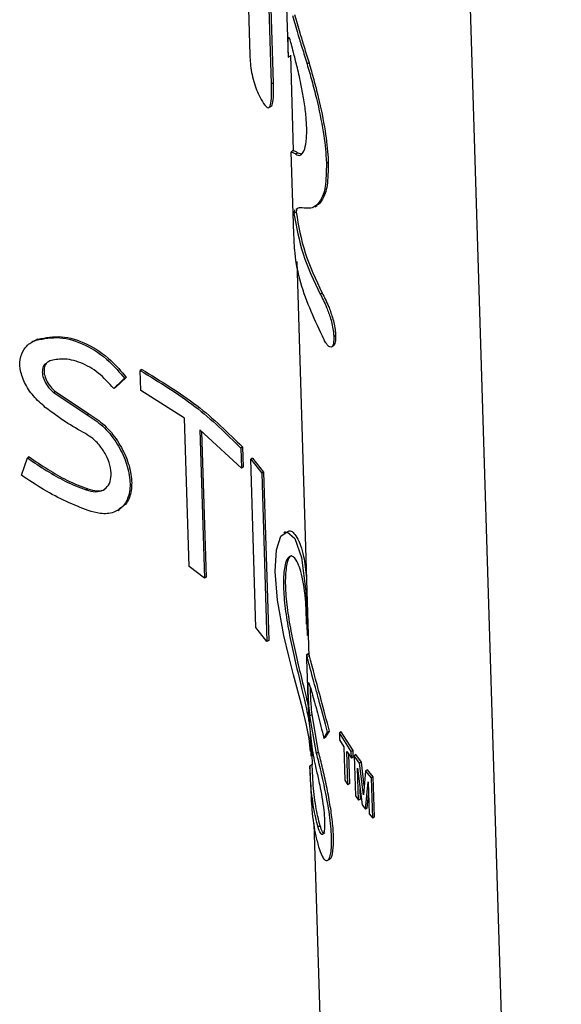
# Paper-space layout '1012-790 Hybird 2way' of a CAD drawing. Header units: millimetres. Extents: x 51 to 2966, y 67 to 3970.
# Tile 95 of 116: x 1815 to 1861, y 2839 to 2922. Entities that reach past the tile are written whole.
import ezdxf

# ---------------------------------------------------------------- set-up
doc = ezdxf.new("R2010")
doc.units = ezdxf.units.MM

psp = doc.layouts.new('1012-790 Hybird 2way')

# ---------------------------------------------------------------- linework, layer by layer
at = {"color": 8, "linetype": 'Continuous', "lineweight": 25}
psp.add_line((1847.82, 3091.488), (1860.697, 2673.078), dxfattribs=at)
at = {"color": 7, "linetype": 'Continuous', "lineweight": 25}
for p, q in [((1836.207, 2917.049), (1835.671, 2934.477)), ((1836.369, 2917.143), (1835.833, 2934.57)), ((1833.947, 2933.219), (1834.37, 2919.481)), ((1837.4, 2925.87), (1837.601, 2919.343)), ((1837.62, 2921.001), (1837.597, 2920.85)), ((1837.621, 2919.306), (1837.799, 2919.409)), ((1837.797, 2919.488), (1838.046, 2911.41)), ((1839.374, 2918.825), (1839.21, 2918.731)), ((1836.369, 2917.143), (1836.207, 2917.049)), ((1835.99, 2915.051), (1836.15, 2915.143)), ((1837.849, 2911.299), (1838.063, 2904.351)), ((1838.045, 2911.412), (1837.881, 2911.317)), ((1838.442, 2911.222), (1838.264, 2911.12)), ((1838.442, 2911.222), (1838.716, 2911.15)), ((1841, 2910.439), (1840.843, 2910.349)), ((1838.289, 2906.211), (1838.103, 2906.104)), ((1839.9, 2906.671), (1840.062, 2906.764)), ((1838.334, 2902.038), (1839.361, 2868.654)), ((1840.485, 2899.382), (1840.324, 2899.289)), ((1816.082, 2895.31), (1815.936, 2895.226)), ((1816.467, 2895.482), (1816.321, 2895.397)), ((1841.621, 2895.777), (1841.466, 2895.688)), ((1841.276, 2894.824), (1841.432, 2894.914)), ((1817.461, 2893.647), (1817.298, 2893.547)), ((1825.242, 2892.929), (1825.1, 2892.847)), ((1825.152, 2891.154), (1825.1, 2892.847)), ((1823.931, 2892.256), (1823.018, 2891.39)), ((1823.931, 2892.256), (1823.789, 2892.174)), ((1817.959, 2891.054), (1817.814, 2890.971)), ((1817.959, 2891.054), (1820.758, 2889.179)), ((1823.018, 2891.39), (1822.876, 2891.308)), ((1828.847, 2888.799), (1825.152, 2891.154)), ((1817.814, 2890.971), (1820.615, 2889.097)), ((1820.758, 2889.179), (1820.615, 2889.097)), ((1829.233, 2876.263), (1828.847, 2888.799)), ((1833.661, 2884.593), (1830.143, 2887.825)), ((1830.143, 2887.825), (1830.528, 2875.289)), ((1830.293, 2887.687), (1830.672, 2875.372)), ((1833.756, 2886.371), (1833.609, 2886.285)), ((1833.609, 2886.285), (1833.661, 2884.593)), ((1833.756, 2886.371), (1833.809, 2884.678)), ((1815.065, 2883.987), (1815.571, 2885.448)), ((1815.718, 2885.533), (1815.571, 2885.448)), ((1834.596, 2885.421), (1834.446, 2885.335)), ((1834.446, 2885.335), (1835.379, 2884.151)), ((1834.884, 2871.107), (1834.446, 2885.335)), ((1834.596, 2885.421), (1835.531, 2884.239)), ((1833.809, 2884.678), (1833.661, 2884.593)), ((1835.531, 2884.239), (1835.379, 2884.151)), ((1835.379, 2884.151), (1835.817, 2869.923)), ((1835.531, 2884.239), (1835.969, 2870.011)), ((1820.674, 2882.825), (1820.531, 2882.742)), ((1823.205, 2881.014), (1823.347, 2881.096)), ((1837.393, 2879.21), (1837.232, 2879.117)), ((1830.528, 2875.289), (1829.233, 2876.263)), ((1830.672, 2875.372), (1830.528, 2875.289)), ((1839.247, 2872.386), (1839.154, 2872.333)), ((1839.154, 2872.333), (1839.212, 2870.433)), ((1835.817, 2869.923), (1834.884, 2871.107)), ((1839.305, 2870.486), (1839.212, 2870.433)), ((1835.969, 2870.011), (1835.817, 2869.923)), ((1839.338, 2868.931), (1839.145, 2868.82)), ((1839.161, 2868.736), (1839.169, 2868.417)), ((1839.187, 2868.793), (1839.176, 2868.768)), ((1839.378, 2868.903), (1839.187, 2868.793)), ((1839.378, 2868.903), (1839.369, 2868.88)), ((1839.169, 2868.417), (1839.24, 2866.083)), ((1839.637, 2863.764), (1839.452, 2863.657)), ((1840.008, 2860.487), (1839.452, 2863.657)), ((1840.182, 2860.588), (1839.637, 2863.764)), ((1839.468, 2862.136), (1839.526, 2860.236)), ((1840.62, 2861.747), (1840.937, 2862.269)), ((1841.101, 2862.363), (1840.937, 2862.269)), ((1842.098, 2862.3), (1841.94, 2862.209)), ((1842.94, 2860.639), (1841.94, 2862.209)), ((1841.94, 2862.209), (1841.958, 2861.637)), ((1843.094, 2860.728), (1842.098, 2862.3)), ((1839.588, 2861.305), (1839.642, 2859.525)), ((1840.786, 2861.843), (1840.62, 2861.747)), ((1841.958, 2861.637), (1842.319, 2861.04)), ((1839.619, 2860.289), (1839.526, 2860.236)), ((1840.182, 2860.588), (1840.008, 2860.487)), ((1842.319, 2861.04), (1842.405, 2858.227)), ((1842.569, 2860.648), (1842.957, 2860.067)), ((1842.655, 2857.835), (1842.569, 2860.648)), ((1842.811, 2857.925), (1842.734, 2860.4)), ((1843.094, 2860.728), (1842.94, 2860.639)), ((1842.957, 2860.067), (1842.94, 2860.639)), ((1843.111, 2860.156), (1843.094, 2860.728)), ((1843.339, 2860.377), (1843.185, 2860.288)), ((1843.185, 2860.288), (1843.29, 2856.904)), ((1843.644, 2859.665), (1843.185, 2860.288)), ((1843.796, 2859.753), (1843.339, 2860.377)), ((1839.642, 2859.539), (1839.446, 2859.425)), ((1839.446, 2859.425), (1839.454, 2859.19)), ((1843.111, 2860.156), (1842.957, 2860.067)), ((1843.796, 2859.753), (1843.644, 2859.665)), ((1843.97, 2856.982), (1843.644, 2859.665)), ((1844.041, 2857.732), (1843.796, 2859.753)), ((1839.453, 2859.19), (1839.497, 2857.753)), ((1843.481, 2859.234), (1843.853, 2856.143)), ((1843.564, 2856.526), (1843.481, 2859.234)), ((1844.161, 2859.003), (1843.97, 2856.982)), ((1844.312, 2859.09), (1844.161, 2859.003)), ((1844.654, 2858.408), (1844.161, 2859.003)), ((1844.803, 2858.494), (1844.312, 2859.09)), ((1842.405, 2858.227), (1842.655, 2857.835)), ((1842.811, 2857.925), (1842.655, 2857.835)), ((1844.147, 2855.767), (1844.372, 2858.093)), ((1844.372, 2858.093), (1844.455, 2855.385)), ((1844.803, 2858.494), (1844.654, 2858.408)), ((1844.758, 2855.023), (1844.654, 2858.408)), ((1844.907, 2855.109), (1844.803, 2858.494)), ((1843.717, 2856.614), (1843.69, 2857.5)), ((1844.298, 2855.854), (1844.406, 2856.979)), ((1843.717, 2856.614), (1843.564, 2856.526)), ((1843.853, 2856.143), (1844.147, 2855.767)), ((1844.298, 2855.854), (1844.147, 2855.767)), ((1844.455, 2855.385), (1844.758, 2855.023)), ((1839.795, 2854.571), (1844.892, 2688.97)), ((1844.907, 2855.109), (1844.758, 2855.023)), ((1840.313, 2854.358), (1840.138, 2854.256)), ((1840.957, 2851.457), (1841.123, 2851.553))]:
    psp.add_line(p, q, dxfattribs=at)
at = {"color": 7, "linetype": 'Continuous', "lineweight": 25, "flags": 128}
psp.add_lwpolyline([(1839.49, 2860.629), (1839.386, 2861.749), (1839.157, 2862.873), (1838.813, 2864.295), (1838.075, 2867.111), (1837.667, 2868.706), (1837.258, 2870.453), (1836.716, 2873.421), (1836.508, 2875.846), (1836.614, 2877.688), (1836.986, 2878.842), (1837.54, 2879.195), (1838.167, 2878.635), (1838.738, 2877.021), (1839.1, 2874.159), (1839.154, 2872.333), (1839.154, 2872.333)], dxfattribs=at)
at = {"color": 7, "linetype": 'Continuous', "lineweight": 25}
for points, knots in [([(1837.983, 2922.816), (1838.123, 2922.315), (1838.356, 2921.477), (1838.788, 2920.107), (1839.068, 2919.192), (1839.21, 2918.731)], [0, 0, 0, 0, 0.424169, 0.709578, 1, 1, 1, 1]), ([(1838.159, 2922.917), (1838.296, 2922.416), (1838.526, 2921.577), (1838.954, 2920.205), (1839.233, 2919.288), (1839.374, 2918.825)], [0, 0, 0, 0, 0.423511, 0.709241, 1, 1, 1, 1]), ([(1838.06, 2919.716), (1837.938, 2920.191), (1837.741, 2920.956), (1837.672, 2920.966), (1837.646, 2920.97)], [0, 0, 0, 0, 0.620752, 1, 1, 1, 1]), ([(1837.597, 2920.85), (1837.594, 2920.675), (1837.589, 2920.322), (1837.598, 2919.696), (1837.6, 2919.32), (1837.603, 2919.331), (1837.604, 2919.335)], [0, 0, 0, 0, 0.297063, 0.595444, 0.874474, 1, 1, 1, 1]), ([(1834.37, 2919.481), (1834.399, 2919.012), (1834.443, 2918.321), (1834.695, 2917.257), (1834.944, 2916.528), (1835.202, 2915.956), (1835.362, 2915.681), (1835.433, 2915.559)], [0, 0, 0, 0, 0.355149, 0.524535, 0.694191, 0.86321, 1, 1, 1, 1]), ([(1839.181, 2913.378), (1839.16, 2913.758), (1839.118, 2914.522), (1838.922, 2915.845), (1838.655, 2917.255), (1838.339, 2918.624), (1838.152, 2919.357), (1838.06, 2919.716)], [0, 0, 0, 0, 0.178794, 0.35911, 0.525458, 0.766744, 1, 1, 1, 1]), ([(1839.21, 2918.731), (1839.344, 2918.27), (1839.61, 2917.349), (1840.118, 2915.422), (1840.596, 2913.087), (1840.805, 2911.277), (1840.838, 2910.474), (1840.843, 2910.349)], [0, 0, 0, 0, 0.177186, 0.35381, 0.673717, 0.948996, 1, 1, 1, 1]), ([(1839.374, 2918.825), (1839.506, 2918.364), (1839.771, 2917.443), (1840.277, 2915.515), (1840.753, 2913.179), (1840.962, 2911.368), (1840.995, 2910.565), (1841, 2910.439)], [0, 0, 0, 0, 0.177116, 0.353671, 0.673743, 0.948849, 1, 1, 1, 1]), ([(1835.433, 2915.559), (1835.578, 2915.346), (1835.809, 2915.006), (1836.045, 2915.036), (1836.186, 2915.436), (1836.226, 2916.18), (1836.213, 2916.797), (1836.207, 2917.049)], [0, 0, 0, 0, 0.243384, 0.389019, 0.566276, 0.822668, 1, 1, 1, 1]), ([(1836.139, 2915.165), (1836.153, 2915.165), (1836.243, 2915.163), (1836.341, 2915.554), (1836.389, 2916.267), (1836.375, 2916.888), (1836.369, 2917.143)], [0, 0, 0, 0, 0.0509317, 0.3257772, 0.7231963, 1, 1, 1, 1]), ([(1838.264, 2911.12), (1838.384, 2911.051), (1838.623, 2910.914), (1838.985, 2911.338), (1839.181, 2912.256), (1839.181, 2913.053), (1839.181, 2913.378)], [0, 0, 0, 0, 0.3269338, 0.6559318, 0.8600195, 1, 1, 1, 1]), ([(1837.884, 2911.3), (1837.874, 2911.298), (1837.847, 2911.291), (1837.978, 2911.283), (1838.169, 2911.174), (1838.264, 2911.12)], [0, 0, 0, 0, 0.22269, 0.610879, 1, 1, 1, 1]), ([(1838.091, 2911.411), (1838.079, 2911.407), (1838.052, 2911.397), (1838.189, 2911.381), (1838.357, 2911.275), (1838.442, 2911.222)], [0, 0, 0, 0, 0.293461, 0.646371, 1, 1, 1, 1]), ([(1840.843, 2910.349), (1840.834, 2909.638), (1840.816, 2908.214), (1840.373, 2907.165), (1839.885, 2906.644), (1839.236, 2906.475), (1838.625, 2906.665), (1838.393, 2906.513), (1838.293, 2906.448)], [0, 0, 0, 0, 0.144461, 0.289559, 0.420717, 0.552506, 0.808883, 1, 1, 1, 1]), ([(1841, 2910.439), (1840.991, 2909.727), (1840.973, 2908.299), (1840.533, 2907.284), (1840.203, 2906.855), (1840.043, 2906.8), (1840.042, 2906.8)], [0, 0, 0, 0, 0.342713, 0.686943, 0.998198, 1, 1, 1, 1]), ([(1838.178, 2906.4), (1838.165, 2906.37), (1838.142, 2906.32), (1838.119, 2906.211), (1838.108, 2906.139), (1838.103, 2906.104)], [0, 0, 0, 0, 0.441859, 0.72075, 1, 1, 1, 1]), ([(1838.103, 2906.104), (1838.309, 2904.957), (1838.724, 2902.65), (1839.789, 2900.414), (1840.324, 2899.289)], [0, 0, 0, 0, 0.496975, 1, 1, 1, 1]), ([(1838.362, 2906.506), (1838.348, 2906.476), (1838.327, 2906.427), (1838.305, 2906.318), (1838.294, 2906.247), (1838.289, 2906.211)], [0, 0, 0, 0, 0.44129, 0.720476, 1, 1, 1, 1]), ([(1838.289, 2906.211), (1838.49, 2905.063), (1838.894, 2902.751), (1839.952, 2900.509), (1840.485, 2899.382)], [0, 0, 0, 0, 0.496943, 1, 1, 1, 1]), ([(1840.641, 2895.432), (1839.898, 2897.022), (1838.773, 2899.428), (1838.165, 2902.485), (1838.116, 2903.909), (1838.096, 2904.489)], [0, 0, 0, 0, 0.535872, 0.810827, 1, 1, 1, 1]), ([(1840.485, 2899.382), (1840.661, 2899.038), (1840.947, 2898.483), (1841.314, 2897.487), (1841.508, 2896.744), (1841.598, 2896.201), (1841.614, 2895.906), (1841.621, 2895.777)], [0, 0, 0, 0, 0.390522, 0.630603, 0.763925, 0.897711, 1, 1, 1, 1]), ([(1840.324, 2899.289), (1840.502, 2898.945), (1840.789, 2898.39), (1841.158, 2897.395), (1841.352, 2896.652), (1841.443, 2896.111), (1841.459, 2895.815), (1841.466, 2895.688)], [0, 0, 0, 0, 0.390765, 0.630777, 0.764153, 0.897981, 1, 1, 1, 1]), ([(1817.083, 2889.722), (1816.731, 2890.031), (1816.026, 2890.649), (1815.279, 2891.81), (1814.905, 2892.979), (1814.953, 2894.035), (1815.385, 2894.865), (1815.925, 2895.256), (1816.27, 2895.379), (1816.321, 2895.397)], [0, 0, 0, 0, 0.168423, 0.336967, 0.501914, 0.660432, 0.81568, 0.972867, 1, 1, 1, 1]), ([(1816.105, 2895.274), (1816.171, 2895.331), (1816.277, 2895.421), (1816.415, 2895.465), (1816.467, 2895.482)], [0, 0, 0, 0, 0.625377, 1, 1, 1, 1]), ([(1816.321, 2895.397), (1816.972, 2895.524), (1818.275, 2895.778), (1820.475, 2895.097), (1822.381, 2893.831), (1823.368, 2892.669), (1823.789, 2892.174)], [0, 0, 0, 0, 0.268357, 0.536794, 0.80253, 1, 1, 1, 1]), ([(1816.467, 2895.482), (1817.117, 2895.608), (1818.419, 2895.861), (1820.617, 2895.18), (1822.522, 2893.914), (1823.51, 2892.751), (1823.931, 2892.256)], [0, 0, 0, 0, 0.268304, 0.536689, 0.802407, 1, 1, 1, 1]), ([(1841.466, 2895.688), (1841.463, 2895.49), (1841.457, 2895.092), (1841.32, 2894.809), (1841.11, 2894.783), (1840.869, 2895.042), (1840.708, 2895.318), (1840.641, 2895.432)], [0, 0, 0, 0, 0.203298, 0.408939, 0.590492, 0.831761, 1, 1, 1, 1]), ([(1841.621, 2895.777), (1841.618, 2895.584), (1841.611, 2895.195), (1841.517, 2894.935), (1841.436, 2894.932), (1841.424, 2894.931)], [0, 0, 0, 0, 0.4562048, 0.9176334, 1, 1, 1, 1]), ([(1817.443, 2893.631), (1817.372, 2893.594), (1817.171, 2893.491), (1816.999, 2893.147), (1816.955, 2892.668), (1817.097, 2892.132), (1817.4, 2891.603), (1817.722, 2891.25), (1817.922, 2891.085), (1817.959, 2891.054)], [0, 0, 0, 0, 0.0963941, 0.2705676, 0.4418759, 0.6115893, 0.7832359, 0.9592724, 1, 1, 1, 1]), ([(1822.876, 2891.308), (1822.454, 2891.773), (1821.611, 2892.703), (1820.081, 2893.559), (1818.634, 2893.897), (1817.823, 2893.724), (1817.461, 2893.647)], [0, 0, 0, 0, 0.262076, 0.524092, 0.787812, 1, 1, 1, 1]), ([(1817.114, 2893.434), (1817.108, 2893.431), (1816.979, 2893.354), (1816.86, 2893.057), (1816.808, 2892.586), (1816.952, 2892.048), (1817.255, 2891.52), (1817.577, 2891.166), (1817.777, 2891.002), (1817.814, 2890.971)], [0, 0, 0, 0, 0.009598, 0.200487, 0.388217, 0.57417, 0.762258, 0.955195, 1, 1, 1, 1]), ([(1825.1, 2892.847), (1826.717, 2891.859), (1829.987, 2889.86), (1832.392, 2887.486), (1833.609, 2886.285)], [0, 0, 0, 0, 0.494177, 1, 1, 1, 1]), ([(1825.242, 2892.929), (1826.858, 2891.941), (1830.129, 2889.942), (1832.538, 2887.57), (1833.756, 2886.371)], [0, 0, 0, 0, 0.494229, 1, 1, 1, 1]), ([(1820.474, 2887.498), (1819.912, 2887.818), (1818.772, 2888.466), (1817.651, 2889.299), (1817.083, 2889.722)], [0, 0, 0, 0, 0.493135, 1, 1, 1, 1]), ([(1820.615, 2889.097), (1821.07, 2888.799), (1821.979, 2888.204), (1823.099, 2886.826), (1823.891, 2885.293), (1824.282, 2883.753), (1824.243, 2882.396), (1823.776, 2881.369), (1822.92, 2880.786), (1821.848, 2880.672), (1821.056, 2880.9), (1820.713, 2880.999)], [0, 0, 0, 0, 0.114998, 0.230022, 0.344461, 0.458626, 0.572691, 0.68661, 0.800207, 0.913319, 1, 1, 1, 1]), ([(1820.758, 2889.179), (1821.212, 2888.881), (1822.121, 2888.286), (1823.241, 2886.907), (1824.032, 2885.376), (1824.426, 2883.832), (1824.376, 2882.49), (1824.001, 2881.537), (1823.505, 2881.26), (1823.312, 2881.152)], [0, 0, 0, 0, 0.151428, 0.302893, 0.45359, 0.603933, 0.75414, 0.904157, 1, 1, 1, 1]), ([(1820.531, 2882.742), (1820.798, 2882.672), (1821.333, 2882.533), (1821.995, 2882.691), (1822.46, 2883.112), (1822.682, 2883.774), (1822.642, 2884.6), (1822.345, 2885.502), (1821.817, 2886.371), (1821.162, 2887.071), (1820.684, 2887.368), (1820.474, 2887.498)], [0, 0, 0, 0, 0.114343, 0.228726, 0.342222, 0.455287, 0.56847, 0.681975, 0.795864, 0.91025, 1, 1, 1, 1]), ([(1815.571, 2885.448), (1816.639, 2884.73), (1818.303, 2883.611), (1819.943, 2882.971), (1820.531, 2882.742)], [0, 0, 0, 0, 0.641831, 1, 1, 1, 1]), ([(1815.718, 2885.533), (1816.785, 2884.814), (1818.448, 2883.694), (1820.087, 2883.054), (1820.674, 2882.825)], [0, 0, 0, 0, 0.641839, 1, 1, 1, 1]), ([(1820.713, 2880.999), (1820.105, 2881.237), (1818.871, 2881.721), (1816.95, 2882.737), (1815.689, 2883.573), (1815.065, 2883.987)], [0, 0, 0, 0, 0.328746, 0.667477, 1, 1, 1, 1]), ([(1820.674, 2882.825), (1820.937, 2882.76), (1821.463, 2882.631), (1821.973, 2882.688), (1822.138, 2882.846), (1822.154, 2882.861)], [0, 0, 0, 0, 0.475468, 0.951109, 1, 1, 1, 1]), ([(1837.443, 2879.123), (1837.53, 2879.197), (1837.818, 2879.441), (1838.388, 2878.781), (1838.934, 2877.443), (1839.09, 2875.937), (1839.157, 2875.294)], [0, 0, 0, 0, 0.125909, 0.418788, 0.751691, 1, 1, 1, 1]), ([(1839.173, 2871.396), (1839.15, 2872.122), (1839.093, 2873.93), (1838.737, 2875.915), (1838.201, 2877.118), (1837.671, 2877.251), (1837.293, 2876.454), (1837.171, 2874.914), (1837.301, 2873.017), (1837.621, 2870.955), (1838.064, 2868.839), (1838.567, 2866.74), (1839.04, 2864.799), (1839.354, 2863.363), (1839.392, 2862.979), (1839.406, 2862.841)], [0, 0, 0, 0, 0.07527, 0.187357, 0.282584, 0.362798, 0.443408, 0.514073, 0.578397, 0.640834, 0.704967, 0.774503, 0.85378, 0.947502, 1, 1, 1, 1]), ([(1837.898, 2877.178), (1837.883, 2877.182), (1837.707, 2877.231), (1837.456, 2876.495), (1837.329, 2875.02), (1837.461, 2873.106), (1837.782, 2871.049), (1838.231, 2868.923), (1838.729, 2866.856), (1839.126, 2865.285), (1839.261, 2864.655), (1839.301, 2864.464)], [0, 0, 0, 0, 0.01395, 0.165083, 0.297715, 0.418548, 0.535854, 0.656306, 0.786809, 0.93544, 1, 1, 1, 1]), ([(1840.937, 2862.269), (1840.707, 2863.186), (1840.482, 2864.013), (1840.17, 2865.143), (1840.072, 2865.496), (1839.891, 2866.148), (1839.807, 2866.45), (1839.654, 2867.007), (1839.586, 2867.26), (1839.465, 2867.711), (1839.413, 2867.911), (1839.323, 2868.257), (1839.285, 2868.405), (1839.225, 2868.643), (1839.203, 2868.733), (1839.187, 2868.793)], [0, 0, 0, 0, 0.25, 0.25, 0.375, 0.375, 0.5, 0.5, 0.625, 0.625, 0.75, 0.75, 0.875, 0.875, 1, 1, 1, 1]), ([(1841.101, 2862.363), (1840.863, 2863.277), (1840.387, 2865.1), (1839.802, 2867.188), (1839.482, 2868.459), (1839.406, 2868.784), (1839.378, 2868.903)], [0, 0, 0, 0, 0.261729, 0.522173, 0.825493, 1, 1, 1, 1]), ([(1839.241, 2866.083), (1839.243, 2866.005), (1839.258, 2865.488), (1839.3, 2864.291), (1839.368, 2863.353), (1839.408, 2862.805)], [0, 0, 0, 0, 0.069408, 0.455555, 1, 1, 1, 1]), ([(1839.452, 2863.657), (1839.424, 2863.938), (1839.379, 2864.392), (1839.333, 2865.119), (1839.307, 2865.672), (1839.296, 2866.088), (1839.296, 2866.374), (1839.31, 2866.501), (1839.33, 2866.48), (1839.338, 2866.471)], [0, 0, 0, 0, 0.225219, 0.36427, 0.504304, 0.623478, 0.736125, 0.890178, 1, 1, 1, 1]), ([(1839.338, 2866.471), (1839.409, 2866.278), (1839.553, 2865.888), (1839.981, 2864.324), (1840.377, 2862.795), (1840.58, 2861.92), (1840.62, 2861.747)], [0, 0, 0, 0, 0.327999, 0.6623, 0.933289, 1, 1, 1, 1]), ([(1839.637, 2863.764), (1839.61, 2864.045), (1839.566, 2864.5), (1839.522, 2865.221), (1839.498, 2865.721), (1839.493, 2865.941), (1839.491, 2866.013)], [0, 0, 0, 0, 0.393041, 0.635799, 0.880296, 1, 1, 1, 1]), ([(1839.408, 2862.805), (1839.479, 2862.115), (1839.622, 2860.725), (1839.881, 2859.561), (1840.012, 2858.973)], [0, 0, 0, 0, 0.495717, 1, 1, 1, 1]), ([(1840.221, 2852.456), (1840.331, 2852.098), (1840.447, 2851.825), (1840.627, 2851.559), (1840.689, 2851.494), (1840.808, 2851.423), (1840.865, 2851.415), (1840.975, 2851.461), (1841.028, 2851.516), (1841.12, 2851.687), (1841.161, 2851.804), (1841.227, 2852.105), (1841.253, 2852.291), (1841.283, 2852.715), (1841.289, 2852.955), (1841.28, 2853.494), (1841.265, 2853.785), (1841.214, 2854.4), (1841.179, 2854.729), (1841.092, 2855.393), (1841.04, 2855.731), (1840.925, 2856.416), (1840.862, 2856.753), (1840.732, 2857.416), (1840.662, 2857.744), (1840.525, 2858.37), (1840.456, 2858.669), (1840.32, 2859.244), (1840.254, 2859.517), (1840.127, 2860.026), (1840.066, 2860.265), (1840.008, 2860.487)], [0, 0, 0, 0, 0.125, 0.125, 0.1875, 0.1875, 0.25, 0.25, 0.3125, 0.3125, 0.375, 0.375, 0.4375, 0.4375, 0.5, 0.5, 0.5625, 0.5625, 0.625, 0.625, 0.6875, 0.6875, 0.75, 0.75, 0.8125, 0.8125, 0.875, 0.875, 0.9375, 0.9375, 1, 1, 1, 1]), ([(1841.104, 2851.592), (1841.123, 2851.587), (1841.253, 2851.554), (1841.412, 2852.129), (1841.475, 2853.265), (1841.372, 2854.69), (1841.153, 2856.208), (1840.851, 2857.776), (1840.5, 2859.323), (1840.291, 2860.157), (1840.182, 2860.588)], [0, 0, 0, 0, 0.028065, 0.190523, 0.331121, 0.45666, 0.578628, 0.706348, 0.848184, 1, 1, 1, 1]), ([(1840.138, 2854.256), (1840.005, 2854.788), (1839.734, 2855.864), (1839.527, 2857.673), (1839.468, 2858.936), (1839.446, 2859.425)], [0, 0, 0, 0, 0.373512, 0.757056, 1, 1, 1, 1]), ([(1840.313, 2854.358), (1840.182, 2854.889), (1839.917, 2855.966), (1839.717, 2857.778), (1839.663, 2859.044), (1839.642, 2859.539)], [0, 0, 0, 0, 0.3725663, 0.7550624, 1, 1, 1, 1]), ([(1840.012, 2858.973), (1840.1, 2858.606), (1840.251, 2857.975), (1840.476, 2856.78), (1840.63, 2855.711), (1840.701, 2854.804), (1840.695, 2854.159), (1840.626, 2853.749), (1840.504, 2853.588), (1840.331, 2853.707), (1840.206, 2854.063), (1840.138, 2854.256)], [0, 0, 0, 0, 0.156941, 0.270282, 0.384283, 0.482297, 0.570814, 0.65989, 0.757066, 0.868499, 1, 1, 1, 1]), ([(1839.513, 2857.754), (1839.54, 2857.065), (1839.601, 2855.489), (1839.869, 2853.746), (1840.13, 2852.789), (1840.221, 2852.456)], [0, 0, 0, 0, 0.335813, 0.768736, 1, 1, 1, 1]), ([(1840.694, 2853.759), (1840.688, 2853.75), (1840.639, 2853.673), (1840.502, 2853.825), (1840.38, 2854.17), (1840.313, 2854.358)], [0, 0, 0, 0, 0.05611, 0.487266, 1, 1, 1, 1])]:
    psp.add_open_spline(points, degree=3, knots=knots, dxfattribs=at)
for points in [[(1823.789, 2892.174), (1823.489, 2891.888), (1823.185, 2891.599), (1822.876, 2891.308)], [(1839.468, 2862.232), (1839.468, 2862.2), (1839.468, 2862.168), (1839.468, 2862.136)], [(1840.786, 2861.843), (1840.885, 2862.012), (1840.99, 2862.186), (1841.101, 2862.363)], [(1843.29, 2856.904), (1843.38, 2856.777), (1843.471, 2856.651), (1843.564, 2856.526)]]:
    psp.add_open_spline(points, degree=3, dxfattribs=at)

doc.saveas('drawing.dxf')
